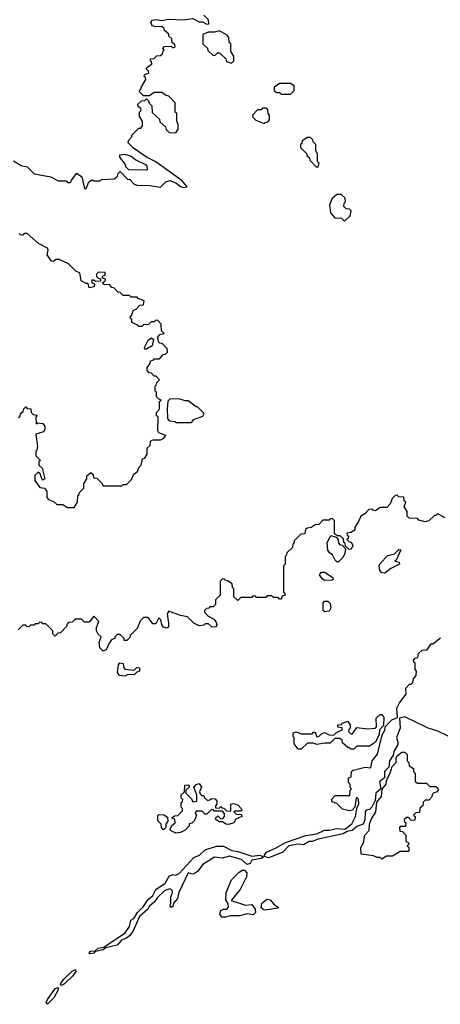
# Model space of a CAD drawing. Extents: x 2380107 to 2585170, y 384273 to 546161.
# Tile 106 of 256: x 2448116 to 2450833, y 491412 to 497771. Entities that reach past the tile are written whole.
import ezdxf

# ---------------------------------------------------------------- set-up
doc = ezdxf.new("R2010")
doc.units = 0

msp = doc.modelspace()

# ---------------------------------------------------------------- linework, layer by layer
at = {"layer": '0CON05XD'}
for points in [[(2448945, 497470), (2448970, 497485), (2448968.3, 497498.3), (2448960, 497505), (2448961.7, 497518.3), (2448985, 497520), (2449001.7, 497538.3), (2449025, 497540), (2449038.3, 497551.7), (2449041.7, 497568.3), (2449050, 497575), (2449040, 497585), (2449051.7, 497598.3), (2449095, 497600), (2449105, 497590), (2449120, 497595), (2449118.3, 497608.3), (2449100, 497625), (2449098.3, 497648.3), (2449080, 497665), (2449078.3, 497678.3), (2449051.7, 497701.7), (2449050, 497715), (2449035, 497726.7), (2448995, 497726), (2448972.5, 497732.5), (2448963.3, 497755), (2448972.7, 497767.3), (2448995, 497772.9), (2449035, 497766.7), (2449075, 497774), (2449175, 497770), (2449235, 497780), (2449275, 497757.5), (2449297, 497757), (2449325, 497743.3), (2449337.5, 497745), (2449335, 497770), (2449305, 497800)], [(2449485, 497490), (2449500, 497505), (2449500, 497535), (2449480, 497565), (2449480, 497615), (2449470, 497625), (2449467, 497657), (2449453, 497673), (2449405, 497700), (2449375, 497691.2), (2449335, 497690), (2449300, 497675), (2449300, 497615), (2449328.3, 497588.3), (2449331.7, 497571.7), (2449365, 497540), (2449378.3, 497541.7), (2449393, 497557), (2449407, 497557), (2449448.3, 497518.3), (2449451.7, 497501.7), (2449485, 497490)], [(2448075, 496860), (2448125, 496830), (2448165, 496820), (2448210, 496775), (2448317, 496757), (2448365, 496730), (2448415, 496730), (2448425, 496720), (2448445, 496720), (2448450, 496735), (2448485, 496780), (2448517, 496757), (2448535, 496680), (2448545, 496680), (2448562.5, 496725), (2448583, 496737), (2448595, 496730), (2448635, 496730), (2448645, 496740), (2448727, 496743), (2448748.3, 496761.7), (2448751.7, 496778.3), (2448765, 496790), (2448811.7, 496741.7), (2448828.3, 496738.3), (2448855, 496710), (2448875, 496702.5), (2448955, 496700), (2449025, 496690), (2449060, 496725), (2449085, 496732.5), (2449125, 496717.5), (2449155, 496693.3), (2449175, 496686.7), (2449198.3, 496691.7), (2449165, 496730), (2448995, 496853.3), (2448934.2, 496884.2), (2448851.2, 496941.2), (2448817.5, 496975), (2448818.3, 496991.7), (2448840, 497015), (2448840, 497025), (2448885, 497070), (2448898.3, 497071.7), (2448910, 497085), (2448910, 497115), (2448890, 497145), (2448890, 497175), (2448898.3, 497181.7), (2448900, 497195), (2448881.7, 497211.7), (2448880, 497225), (2448901.7, 497248.3), (2448925, 497250), (2448935, 497260), (2448948.3, 497248.3), (2448951.7, 497231.7), (2448970, 497215), (2448971.7, 497171.7), (2449018.3, 497128.3), (2449021.7, 497111.7), (2449058.3, 497078.3), (2449061.7, 497061.7), (2449081.7, 497041.7), (2449125, 497040), (2449140, 497065), (2449140, 497095), (2449130, 497115), (2449130, 497165), (2449120, 497175), (2449120, 497235), (2449078.3, 497278.3), (2449061.7, 497281.7), (2449035, 497300), (2448985, 497300), (2448955, 497280), (2448915, 497280), (2448890, 497305), (2448891.7, 497318.3), (2448898.3, 497321.7), (2448901.7, 497338.3), (2448930, 497385), (2448928.3, 497398.3), (2448920, 497405), (2448921.7, 497418.3), (2448950, 497425), (2448948.3, 497438.3), (2448930, 497455), (2448945, 497470)], [(2449865, 497290), (2449890, 497315), (2449890, 497345), (2449865, 497360), (2449795, 497360), (2449760, 497335), (2449760, 497315), (2449775, 497300), (2449795, 497300), (2449805, 497290), (2449865, 497290)], [(2449695, 497100), (2449701.7, 497108.3), (2449718.3, 497111.7), (2449730, 497125), (2449730, 497155), (2449720, 497165), (2449718.3, 497188.3), (2449705, 497200), (2449685, 497200), (2449675, 497190), (2449651.7, 497188.3), (2449620, 497155), (2449621.7, 497141.7), (2449641.7, 497121.7), (2449695, 497100)], [(2450045, 496820), (2450050, 496845), (2450040, 496855), (2450040, 496905), (2450030, 496925), (2450030, 496965), (2450011.7, 496981.7), (2450010, 496995), (2449995, 497010), (2449975, 497010), (2449941.7, 496988.3), (2449938.3, 496971.7), (2449930, 496965), (2449930, 496945), (2449970, 496905), (2449970, 496895), (2449988.3, 496878.3), (2449990, 496865), (2450031.7, 496821.7), (2450045, 496820)], [(2448935, 496800), (2448821.7, 496801.7), (2448801.7, 496821.7), (2448800, 496835), (2448763, 496883), (2448761.7, 496898.3), (2448795, 496902.5), (2448835, 496890), (2448866.4, 496866.4), (2448927.5, 496835), (2448936.7, 496825), (2448940, 496805), (2448935, 496800)], [(2450215, 496470), (2450250, 496505), (2450257, 496537), (2450247, 496547), (2450225, 496550), (2450210, 496565), (2450213, 496587), (2450220, 496595), (2450218.3, 496618.3), (2450191.7, 496641.7), (2450165, 496642.5), (2450133.9, 496616.1), (2450117.5, 496575), (2450123.6, 496523.6), (2450151.7, 496491.7), (2450195, 496490), (2450215, 496470)], [(2448108.3, 495201.7), (2448118.3, 495211.7), (2448121.7, 495228.3), (2448138.3, 495241.7), (2448141.7, 495258.3), (2448155, 495270), (2448165, 495260), (2448188.3, 495258.3), (2448190, 495235), (2448201.7, 495221.7), (2448228.3, 495218.3), (2448220, 495205), (2448221.7, 495161.7), (2448232.5, 495167.5), (2448265, 495163.8), (2448278.8, 495145), (2448278.8, 495125), (2448269.7, 495110.3), (2448220, 495095), (2448230, 495015), (2448227, 494993), (2448220, 494985), (2448220, 494955), (2448250, 494925), (2448240, 494915), (2448240, 494895), (2448260, 494875), (2448277.5, 494805), (2448265, 494797.5), (2448260.7, 494800.7), (2448248.3, 494838.3), (2448235, 494850), (2448213, 494827), (2448212.5, 494795), (2448245, 494750), (2448275, 494746.7), (2448280.7, 494740.7), (2448290, 494725), (2448290, 494685), (2448301.7, 494671.7), (2448335, 494660), (2448355, 494640), (2448395, 494640), (2448425, 494620), (2448468.3, 494621.7), (2448490, 494655), (2448491.7, 494698.3), (2448498.3, 494701.7), (2448501.7, 494718.3), (2448530, 494745), (2448530, 494775), (2448550, 494805), (2448550, 494825), (2448575, 494847.5), (2448590, 494835), (2448591.7, 494811.7), (2448615, 494810), (2448645, 494780), (2448655, 494760), (2448775, 494760), (2448785, 494770), (2448805, 494770), (2448838.3, 494801.7), (2448853.6, 494836.4), (2448880, 494855), (2448882.5, 494875), (2448900, 494895), (2448910, 494935), (2448925, 494940), (2448940, 494965), (2448940, 495005), (2448958.3, 495021.7), (2448961.7, 495048.3), (2448975, 495057.5), (2449025, 495058.8), (2449045, 495067.5), (2449060, 495085), (2449015, 495102.5), (2449007.5, 495115), (2449010, 495205), (2449000, 495215), (2449000, 495235), (2449020, 495255), (2449020, 495305), (2449030, 495315), (2449011.7, 495321.7), (2449000, 495335), (2449000, 495365), (2448990, 495375), (2448990, 495405), (2448998.3, 495411.7), (2449001.7, 495428.3), (2449020, 495445), (2448998.3, 495468.3), (2448985, 495470), (2448968.3, 495488.3), (2448951.7, 495491.7), (2448940, 495505), (2448940, 495525), (2448958.3, 495551.7), (2448961.7, 495568.3), (2448978.3, 495571.7), (2448985, 495580), (2449018.3, 495581.7), (2449041.7, 495608.3), (2449058.3, 495611.7), (2449070, 495625), (2449068.3, 495648.3), (2449038.3, 495678.3), (2449021.7, 495681.7), (2449011.7, 495691.7), (2449008.3, 495721.7), (2449021.7, 495738.3), (2449050, 495745), (2449031.7, 495761.7), (2449030, 495805), (2449008.3, 495828.3), (2448995, 495830), (2448985, 495820), (2448965, 495820), (2448948.3, 495801.7), (2448915, 495800), (2448905, 495790), (2448885, 495790), (2448878.3, 495798.3), (2448840, 495815), (2448840, 495835), (2448831.7, 495841.7), (2448830, 495855), (2448838.3, 495861.7), (2448850, 495895), (2448868.3, 495901.7), (2448891.7, 495928.3), (2448915, 495930), (2448920, 495955), (2448881.7, 495971.7), (2448875, 495980), (2448835, 495980), (2448825, 495990), (2448785, 495990), (2448765, 496010), (2448751.7, 496011.7), (2448725, 496040), (2448711.7, 496041.7), (2448698.3, 496058.3), (2448661.7, 496061.7), (2448650, 496075), (2448668.3, 496081.7), (2448670, 496095), (2448651.7, 496101.7), (2448650, 496115), (2448668.3, 496121.7), (2448668.3, 496138.3), (2448625, 496140), (2448613, 496127), (2448612.5, 496112.5), (2448621.7, 496101.7), (2448638.3, 496098.3), (2448638.3, 496081.7), (2448605, 496080), (2448595, 496090), (2448581.7, 496088.3), (2448581.7, 496071.7), (2448600, 496065), (2448597.5, 496045), (2448565, 496040), (2448558.3, 496068.3), (2448545, 496067.5), (2448513.9, 496083.9), (2448505, 496137.5), (2448480, 496145), (2448430, 496195), (2448371.7, 496221.7), (2448348.3, 496221.7), (2448335, 496210), (2448321.7, 496211.7), (2448293, 496253), (2448300, 496285), (2448295, 496296.7), (2448236.4, 496326.4), (2448165, 496390), (2448145, 496390), (2448135, 496380), (2448121.7, 496381.7), (2448115, 496390)], [(2448935, 495642.5), (2448923.6, 495643.6), (2448922.5, 495655), (2448945, 495702.5), (2448967, 495717), (2448980, 495705), (2448972.5, 495665), (2448935, 495642.5)], [(2449225, 495170), (2449241.7, 495188.3), (2449298.3, 495211.7), (2449308.3, 495228.3), (2449265, 495270), (2449255, 495270), (2449205, 495310), (2449185, 495310), (2449145, 495322.5), (2449085, 495320), (2449073, 495307), (2449067.5, 495255), (2449070, 495195), (2449081.7, 495181.7), (2449117, 495177), (2449125, 495170), (2449225, 495170)], [(2450863.6, 494553.6), (2450815, 494580), (2450805, 494570), (2450795, 494570), (2450760, 494535), (2450735, 494527.5), (2450695, 494540), (2450685, 494550), (2450633, 494553), (2450620, 494565), (2450620, 494595), (2450600, 494625), (2450610, 494655), (2450600, 494665), (2450598.3, 494688.3), (2450565, 494690), (2450555, 494700), (2450541.7, 494698.3), (2450521.7, 494678.3), (2450510, 494645), (2450488.3, 494621.7), (2450445, 494620), (2450415, 494600), (2450401.7, 494601.7), (2450395, 494610), (2450371.7, 494608.3), (2450345, 494580), (2450320, 494565), (2450305, 494530), (2450280, 494495), (2450280, 494475), (2450255, 494460), (2450230, 494455), (2450231.7, 494441.7), (2450240, 494435), (2450238.3, 494421.7), (2450230, 494415), (2450241.7, 494401.7), (2450260, 494395), (2450267.5, 494375), (2450258.3, 494351.7), (2450245, 494350), (2450221.7, 494371.7), (2450218.3, 494388.3), (2450210, 494395), (2450208.3, 494418.3), (2450187, 494437), (2450168.3, 494438.3), (2450150, 494450), (2450150, 494535), (2450135, 494550), (2450121.7, 494548.3), (2450115, 494540), (2450075, 494540), (2450048.3, 494511.7), (2450025, 494510), (2449998.3, 494491.7), (2449973, 494487), (2449961.7, 494478.3), (2449958.3, 494451.7), (2449931.7, 494448.3), (2449890, 494405), (2449890, 494395), (2449880, 494385), (2449878.3, 494361.7), (2449841.7, 494328.3), (2449838.3, 494311.7), (2449830, 494305), (2449830, 494255), (2449820, 494245), (2449820, 494075), (2449828.3, 494068.3), (2449830, 494055), (2449811.7, 494048.3), (2449805, 494030), (2449795, 494030), (2449785, 494040), (2449755, 494040), (2449745, 494050), (2449715, 494050), (2449705, 494040), (2449645, 494040), (2449638.3, 494048.3), (2449625, 494050), (2449615, 494040), (2449545, 494040), (2449525, 494020), (2449500, 494045), (2449500, 494095), (2449490, 494105), (2449488.3, 494128.3), (2449458.3, 494148.3), (2449441.7, 494151.7), (2449438.3, 494158.3), (2449425, 494160), (2449410, 494145), (2449410, 494055), (2449380, 494025), (2449380, 493995), (2449365, 493980), (2449345, 493980), (2449338.3, 493971.7), (2449321.7, 493968.3), (2449310, 493955), (2449310, 493945), (2449331.7, 493921.7), (2449369.3, 493899.3), (2449385, 493880), (2449390, 493865), (2449385, 493850), (2449358.3, 493848.3), (2449335, 493870), (2449315, 493870), (2449305, 493860), (2449275, 493857.5), (2449240, 493875), (2449200, 493915), (2449155, 493923.3), (2449078.3, 493951.7), (2449067.5, 493935), (2449077.5, 493875), (2449077, 493853), (2449068.3, 493841.7), (2449045, 493847.5), (2449033.3, 493865), (2449027.5, 493895), (2449015, 493907.5), (2448995, 493870), (2448975, 493870), (2448945, 493910), (2448915, 493910), (2448893, 493887), (2448875, 493840), (2448830, 493795), (2448828.3, 493781.7), (2448808.3, 493761.7), (2448791.7, 493761.7), (2448790, 493775), (2448765, 493800), (2448745, 493800), (2448730, 493785), (2448730, 493775), (2448711.7, 493768.3), (2448695, 493750), (2448675, 493702.5)], [(2450175, 494270), (2450165, 494270), (2450155, 494280), (2450137.5, 494315), (2450120, 494325), (2450107.5, 494345), (2450102.5, 494395), (2450125, 494440), (2450160, 494430), (2450173.3, 494413.3), (2450175, 494390), (2450185, 494380), (2450198.3, 494378.3), (2450220, 494355), (2450217, 494323), (2450205, 494300), (2450175, 494270)], [(2450475, 494197.5), (2450455, 494200), (2450443.3, 494215), (2450437.5, 494245), (2450445, 494260), (2450495, 494310), (2450537.5, 494322.5), (2450565, 494350), (2450578.3, 494348.3), (2450548.3, 494281.7), (2450540, 494275), (2450568.3, 494268.3), (2450570, 494255), (2450513.9, 494226.1), (2450475, 494197.5)], [(2450085, 494148.9), (2450069.7, 494159.7), (2450053, 494187), (2450065, 494202.5), (2450085, 494203.3), (2450138.3, 494168.3), (2450140, 494155), (2450135, 494152.5), (2450085, 494148.9)], [(2450087, 493947), (2450076.7, 493956.7), (2450076, 494005), (2450085, 494016.2), (2450106.9, 494016.9), (2450120.8, 494000.8), (2450126, 493974), (2450115, 493952.5), (2450087, 493947)], [(2448675, 493702.5), (2448655, 493693.3), (2448634, 493714), (2448629.3, 493750.7), (2448642.5, 493785), (2448623.6, 493803.6), (2448612.5, 493825), (2448613, 493847), (2448627.5, 493885), (2448595, 493920), (2448565, 493880), (2448535, 493880), (2448515, 493900), (2448475, 493900), (2448455, 493880), (2448431.7, 493878.3), (2448421.7, 493868.3), (2448418.3, 493851.7), (2448378.3, 493811.7), (2448361.7, 493808.3), (2448345, 493790), (2448330, 493805), (2448330, 493825), (2448285, 493870), (2448265, 493870), (2448258.3, 493878.3), (2448245, 493880), (2448235, 493870), (2448215, 493870), (2448208.3, 493861.7), (2448185, 493860), (2448175, 493850), (2448161.7, 493851.7), (2448155, 493860), (2448135, 493860), (2448105, 493830)], [(2450885, 493143.3), (2450817, 493177), (2450755, 493196.7), (2450605, 493268), (2450569.3, 493260.7), (2450574, 493196), (2450551.2, 493135), (2450558.8, 493105), (2450556.7, 493085), (2450533.8, 493045), (2450528.8, 493021.2), (2450504.1, 492985.9), (2450500, 492945), (2450473.3, 492915), (2450472.5, 492875), (2450441.2, 492848.8), (2450450, 492805), (2450416.7, 492775), (2450411.7, 492728.3), (2450390, 492685), (2450375, 492671.2), (2450355, 492665.8), (2450348, 492655), (2450346.1, 492603.9), (2450333.9, 492576.1), (2450295, 492561.2), (2450264.4, 492535.6), (2450230.9, 492529.1), (2450205, 492514.3), (2450045, 492480), (2450005, 492464.2), (2449985, 492463.8), (2449948.3, 492441.7), (2449915, 492447.5), (2449855, 492435.8), (2449815, 492395.6), (2449725, 492358.8), (2449700, 492365), (2449696.7, 492375), (2449710.8, 492395), (2449769.5, 492420.5), (2449832.4, 492457.6), (2449965, 492501.9), (2450035.5, 492514.5), (2450085, 492536.7), (2450116.1, 492536.1), (2450165, 492546.9), (2450217.3, 492542.7), (2450261.4, 492578.6), (2450286.4, 492625), (2450296.2, 492685), (2450306.9, 492705), (2450305, 492737.5), (2450295, 492747.5), (2450290, 492745), (2450280, 492685), (2450263.6, 492666.4), (2450245, 492661.2), (2450201.7, 492671.7), (2450165, 492710), (2450135, 492720), (2450130, 492735), (2450155, 492760), (2450248.3, 492761.7), (2450250, 492795), (2450260, 492805), (2450251.7, 492811.7), (2450250, 492835), (2450240, 492845), (2450240, 492875), (2450258.3, 492881.7), (2450260, 492915), (2450270, 492925), (2450347, 492943), (2450385, 492940), (2450392.5, 492985), (2450427.3, 493027.3), (2450457.3, 493152.7), (2450475, 493182.5), (2450478, 493205), (2450505, 493234.5), (2450520, 493250), (2450557.5, 493265), (2450553.3, 493325), (2450570.6, 493359.4), (2450612.5, 493415), (2450610, 493455), (2450635, 493480), (2450645, 493480), (2450655, 493490), (2450660, 493515), (2450677.5, 493535), (2450680, 493565), (2450670, 493575), (2450670, 493615), (2450661.7, 493621.7), (2450660, 493635), (2450671.7, 493648.3), (2450688.3, 493651.7), (2450691.7, 493678.3), (2450715, 493700), (2450748.3, 493701.7), (2450775, 493740), (2450785, 493740), (2450835, 493780)], [(2448795, 493532.5), (2448760, 493535), (2448747.5, 493555), (2448754, 493605), (2448763, 493617), (2448783.8, 493613.8), (2448787.5, 493585), (2448795, 493577.5), (2448855, 493570), (2448873, 493587), (2448890, 493585), (2448890, 493565), (2448871.7, 493558.3), (2448855, 493540), (2448815, 493542.5), (2448795, 493532.5)], [(2450275, 493060), (2450255, 493060), (2450245, 493070), (2450235, 493070), (2450201.7, 493101.7), (2450198.3, 493118.3), (2450185, 493130), (2450151.7, 493128.3), (2450121.7, 493098.3), (2450085, 493100), (2450035, 493090), (2450015, 493100), (2449975, 493100), (2449935, 493060), (2449915, 493060), (2449890, 493095), (2449890, 493135), (2449883, 493143), (2449882.5, 493165), (2449905, 493172.5), (2449935, 493160), (2450005, 493160), (2450015, 493170), (2450025, 493170), (2450035, 493140), (2450048.3, 493141.7), (2450065, 493160), (2450085, 493167.5), (2450115, 493152.5), (2450145, 493150), (2450161.7, 493168.3), (2450200, 493185), (2450198.3, 493198.3), (2450171.7, 493201.7), (2450171.7, 493218.3), (2450195, 493220), (2450201.7, 493228.3), (2450235, 493240), (2450250, 493215), (2450250, 493195), (2450241.7, 493188.3), (2450240, 493175), (2450255, 493160), (2450265, 493160), (2450295, 493200), (2450365, 493192.5), (2450410, 493195), (2450420, 493205), (2450419.3, 493260.7), (2450445, 493283.3), (2450455, 493283.3), (2450467.5, 493265), (2450466.7, 493213.3), (2450440, 493185), (2450437.5, 493155), (2450413.9, 493106.1), (2450375, 493080), (2450295, 493080), (2450275, 493060)], [(2450455, 492350), (2450445, 492360), (2450425, 492360), (2450401.7, 492371.7), (2450321.7, 492381.7), (2450318.8, 492425), (2450337.5, 492455), (2450346.7, 492505), (2450373.8, 492535), (2450376.7, 492575), (2450386.7, 492605), (2450416.7, 492655), (2450422.5, 492717.5), (2450453.8, 492755), (2450458.3, 492801.7), (2450483.3, 492835), (2450487.5, 492865), (2450510, 492905), (2450521.2, 492948.8), (2450547.5, 492975), (2450547.5, 493005), (2450553.6, 493016.4), (2450585, 493040), (2450605, 493040), (2450620, 493025), (2450620, 492985), (2450630, 492975), (2450631.7, 492951.7), (2450660, 492935), (2450660, 492915), (2450670, 492905), (2450671.7, 492851.7), (2450685, 492840), (2450745, 492840), (2450765, 492820), (2450805, 492820), (2450818.3, 492808.3), (2450820, 492795), (2450808.3, 492781.7), (2450791.7, 492778.3), (2450781.7, 492768.3), (2450778.3, 492751.7), (2450758.3, 492731.7), (2450735, 492730), (2450721.7, 492718.3), (2450720, 492695), (2450701.7, 492678.3), (2450698.3, 492651.7), (2450675, 492650), (2450660, 492635), (2450670, 492625), (2450668.3, 492601.7), (2450645, 492600), (2450628.3, 492618.3), (2450615, 492620), (2450600, 492605), (2450601.7, 492591.7), (2450610, 492585), (2450608.3, 492561.7), (2450575, 492560), (2450570, 492555), (2450571.7, 492531.7), (2450588.3, 492528.3), (2450610, 492505), (2450610, 492465), (2450630, 492455), (2450628.3, 492441.7), (2450620, 492435), (2450630, 492425), (2450630, 492405), (2450625, 492400), (2450575, 492400), (2450525, 492370), (2450485, 492370), (2450455, 492350)], [(2449125, 492517.5), (2449090, 492535), (2449087.5, 492545), (2449100.7, 492569.3), (2449120, 492585), (2449118.3, 492608.3), (2449101.7, 492611.7), (2449101.7, 492618.3), (2449115, 492630), (2449138.3, 492631.7), (2449167.5, 492662.5), (2449167, 492677), (2449160, 492685), (2449160, 492715), (2449168.3, 492721.7), (2449170, 492735), (2449160, 492745), (2449160, 492765), (2449180, 492785), (2449183, 492827), (2449205, 492830), (2449210, 492825), (2449210, 492815), (2449190, 492795), (2449190, 492775), (2449225, 492740), (2449235, 492720), (2449260, 492725), (2449260, 492765), (2449240, 492815), (2449255, 492832.5), (2449275, 492837.5), (2449290, 492815), (2449277.5, 492785), (2449281.7, 492771.7), (2449291.7, 492761.7), (2449305, 492760), (2449310, 492745), (2449328.3, 492728.3), (2449345, 492732.5), (2449355, 492742.5), (2449379.3, 492739.3), (2449390, 492725), (2449390, 492705), (2449380, 492695), (2449381.7, 492681.7), (2449405, 492680), (2449415, 492690), (2449421.7, 492681.7), (2449435, 492680), (2449451.7, 492661.7), (2449475, 492660), (2449480, 492665), (2449480, 492705), (2449495, 492710), (2449525, 492700), (2449547, 492677), (2449550, 492665), (2449545, 492660), (2449505, 492660), (2449500, 492655), (2449515, 492640), (2449548.3, 492638.3), (2449550, 492625), (2449511.7, 492608.3), (2449500, 492585), (2449465, 492573.8), (2449450, 492575), (2449425, 492590), (2449405, 492590), (2449382.5, 492605), (2449380, 492615), (2449395, 492630), (2449415, 492610), (2449428.3, 492611.7), (2449440, 492625), (2449440, 492645), (2449425, 492660), (2449375, 492660), (2449368.3, 492668.3), (2449355, 492670), (2449325, 492640), (2449315, 492640), (2449295, 492660), (2449255, 492660), (2449250, 492645), (2449257.5, 492635), (2449245, 492600), (2449227, 492583), (2449211.7, 492578.3), (2449210, 492565), (2449185, 492537.5), (2449155, 492522.5), (2449125, 492517.5)], [(2449045, 492540), (2449032.5, 492555), (2449030, 492575), (2449008.3, 492598.3), (2449008.3, 492631.7), (2449015, 492637.5), (2449047, 492637), (2449071.7, 492621.7), (2449072.5, 492595), (2449060, 492575), (2449060, 492555), (2449045, 492540)], [(2448569.3, 491739.3), (2448563.8, 491745), (2448573.3, 491755), (2448603, 491757), (2448622.5, 491775), (2448659.3, 491780.7), (2448796.8, 491873.2), (2448824.2, 491915), (2448833.3, 491955), (2448852.9, 491967.1), (2448876.2, 492005), (2448915.7, 492044.3), (2448943.3, 492086.7), (2448975.8, 492114.2), (2448995.8, 492154.2), (2449055.8, 492194.2), (2449080.7, 492239.3), (2449105, 492250), (2449125, 492247.5), (2449145, 492257.5), (2449240, 492360), (2449276.7, 492375), (2449315, 492410), (2449387.1, 492432.9), (2449433.2, 492433.2), (2449486.6, 492406.6), (2449525, 492400), (2449615, 492370), (2449667.5, 492375), (2449690, 492365), (2449677.5, 492355), (2449616.4, 492343.6), (2449605, 492322.5), (2449585, 492316.2), (2449548.5, 492348.5), (2449470.5, 492369.5), (2449424.2, 492355.8), (2449375, 492362), (2449298.8, 492315), (2449265, 492271.2), (2449245, 492256.2), (2449233.9, 492253.9), (2449205, 492262.5), (2449143.3, 492135), (2449136, 492095), (2449110, 492065), (2449105, 492043.3), (2449095, 492037.5), (2449087.5, 492045), (2449093, 492067), (2449091.2, 492105), (2449103.3, 492135), (2449100.7, 492150.7), (2449085, 492158.8), (2449052.5, 492147.5), (2449005, 492102.5), (2448985.9, 492074.1), (2448954.3, 492045.7), (2448943.9, 492026.1), (2448889.5, 491980.5), (2448847.7, 491882.3), (2448825.7, 491854.3), (2448805, 491838.8), (2448772.5, 491827.5), (2448745, 491793.8), (2448672.5, 491777.5), (2448655.8, 491764.2), (2448605, 491752.5), (2448595, 491743.8), (2448569.3, 491739.3)], [(2449445, 491974.4), (2449422.5, 491975), (2449408.8, 491995), (2449415, 492017.5), (2449433.3, 492026.7), (2449455, 492027.5), (2449465, 492040), (2449461.7, 492061.7), (2449446.7, 492086.7), (2449448.9, 492135), (2449484.5, 492215.5), (2449533.6, 492266.4), (2449555, 492278.8), (2449568, 492278), (2449582.3, 492262.3), (2449582, 492235), (2449540, 492155), (2449482.5, 492082.5), (2449575, 492053.8), (2449615, 492056.7), (2449637.9, 492027.9), (2449638.6, 492005), (2449625, 491990.6), (2449585, 491996.9), (2449535, 491982.9), (2449475, 491983.8), (2449445, 491974.4)], [(2449695, 492020), (2449676, 492035), (2449680, 492065), (2449715, 492092.5), (2449735, 492087.5), (2449758.3, 492058.3), (2449790, 492035), (2449735, 492024.4), (2449695, 492020)], [(2448385, 491533.3), (2448380, 491545), (2448403.6, 491576.4), (2448455, 491626), (2448477, 491637), (2448478, 491625), (2448456.7, 491593.3), (2448405.6, 491544.4), (2448385, 491533.3)], [(2448295, 491412.5), (2448286.7, 491425), (2448295, 491443.3), (2448344, 491515), (2448365, 491520), (2448363.8, 491505), (2448335.5, 491454.5), (2448295, 491412.5)]]:
    msp.add_lwpolyline(points, dxfattribs=at)

doc.saveas('drawing.dxf')
